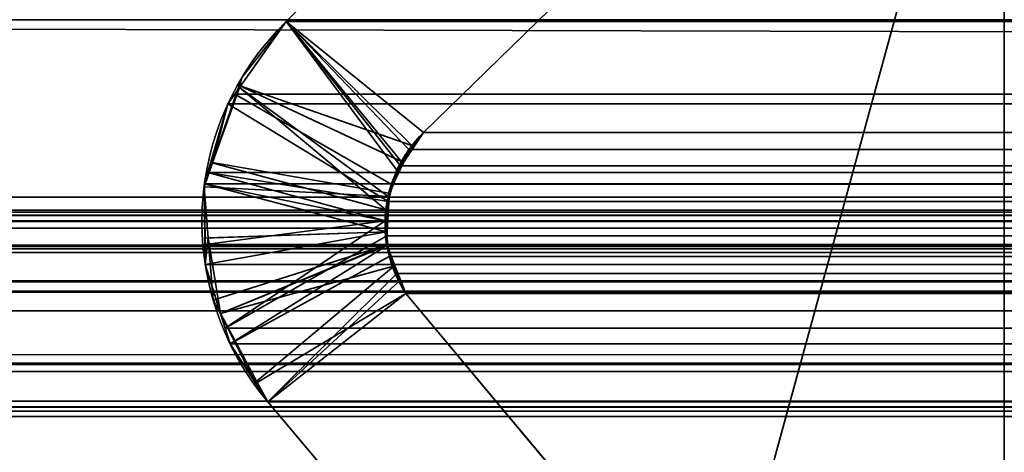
# Model space of a CAD drawing. Header units: millimetres. Extents: x -523 to 5173, y -130 to 66.
# Tile 107 of 256: x -332.35 to -329, y 1.17 to 2.65. Entities that reach past the tile are written whole.
import ezdxf

# ---------------------------------------------------------------- set-up
doc = ezdxf.new("R2010")
doc.units = ezdxf.units.MM
doc.layers.add('151', color=7, linetype='Continuous', true_color=0xffffff)

# ---------------------------------------------------------------- blocks, each defined once
blk = doc.blocks.new('UG_SURFACE_009')
at = {"layer": '151', "color": 252, "linetype": 'Continuous', "lineweight": 35}
for points in [[(522.5, -46, 2207), (522.5, 40, 2207), (-522.5, 40, 2207), (-522.5, -46, 2207)], [(-372.5, -46, 2056.9999), (-372.5, 40, 2056.9999), (372.5, 40, 2056.9999), (372.5, -46, 2056.9999)]]:
    blk.add_3dface(points, dxfattribs=at)
blk = doc.blocks.new('UG_SURFACE_041')
at = {"layer": '151', "color": 252, "linetype": 'Continuous', "lineweight": 35}
for points in [[(-329, 4.0129, -5), (-344, 4.0129, -5), (-344, -50.8703, -5), (344, -50.8703, -5)], [(-344, -50.8703, -6), (-344, 4.0129, -6), (-329, 4.0129, -6)], [(-329, 4.0129, -6), (329, 4.0129, -6), (-344, -50.8703, -6)], [(329, 4.0129, -6), (344, 4.0129, -6), (344, -50.8703, -6), (-344, -50.8703, -6)]]:
    blk.add_3dface(points, dxfattribs=at)
blk = doc.blocks.new('UG_SURFACE_057')
at = {"layer": '151', "color": 252, "linetype": 'Continuous', "lineweight": 35}
for points in [[(-346.5, -52.92, 2031.5001), (346.5, -52.92, 2031.5001), (346.5, 14.92, 2031.5001), (-346.5, 14.92, 2031.5001)], [(-345, -52.92, 2030), (-345, 14.92, 2030), (345, 14.92, 2030), (345, -52.92, 2030)]]:
    blk.add_3dface(points, dxfattribs=at)
blk = doc.blocks.new('UG_SURFACE_061')
at = {"layer": '151', "color": 7, "linetype": 'Continuous', "lineweight": 35}
for points in [[(-329.7289, 3.4787, -8), (-330.977, 2.2621, -8), (-331.4443, 2.6395, -8), (-330.1937, 3.8936, -8)], [(-330.977, 2.2621, 2015.9771), (-329.7289, 3.4787, 2014.729), (-330.1937, 3.8936, 2015.1937), (-331.4443, 2.6395, 2016.4442)], [(-330.1937, 3.8936, -8), (-331.4443, 2.6395, -8), (-331.4443, 2.6395, 2016.4442), (-330.1937, 3.8936, 2015.1937)], [(-329.7289, 3.4787, 2014.729), (-330.977, 2.2621, 2015.9771), (-330.977, 2.2621, -8), (-329.7289, 3.4787, -8)], [(-331.605, 2.4216, -8), (-331.5957, 2.4487, -8), (-331.4443, 2.6395, -8), (-331.017, 2.2174, -8)], [(-331.0937, 2.0413, 2016.0937), (-331.0678, 2.1339, 2016.0677), (-331.4443, 2.6395, 2016.4442), (-331.604, 2.4145, 2016.6039)], [(-331.5957, 2.4487, -8), (-331.604, 2.4145, 2016.6039), (-331.4443, 2.6395, 2016.4442)], [(-331.4443, 2.6395, 2016.4442), (-331.4443, 2.6395, -8), (-331.5957, 2.4487, -8)], [(-330.977, 2.2621, -8), (-331.017, 2.2174, -8), (-331.4443, 2.6395, -8)], [(-331.4443, 2.6395, 2016.4442), (-331.0678, 2.1339, 2016.0677), (-331.05, 2.1591, 2016.0501)], [(-331.05, 2.1591, 2016.0501), (-330.977, 2.2621, 2015.9771), (-331.4443, 2.6395, 2016.4442)], [(-331.5957, 2.4487, -8), (-331.605, 2.4216, -8), (-331.604, 2.4145, 2016.6039)], [(-331.604, 2.4145, 2016.6039), (-331.643, 2.3595, 2016.643), (-331.7016, 2.1593, 2016.7017), (-331.1056, 1.9984, 2016.1057)], [(-331.045, 2.1594, -8), (-331.0956, 2.0549, -8), (-331.6957, 2.1591, -8), (-331.605, 2.4216, -8)], [(-331.604, 2.4145, 2016.6039), (-331.605, 2.4216, -8), (-331.6957, 2.1591, -8)], [(-331.6957, 2.1591, -8), (-331.643, 2.3595, 2016.643), (-331.604, 2.4145, 2016.6039)], [(-331.605, 2.4216, -8), (-331.017, 2.2174, -8), (-331.045, 2.1594, -8)], [(-331.604, 2.4145, 2016.6039), (-331.1056, 1.9984, 2016.1057), (-331.0937, 2.0413, 2016.0937)], [(-331.6957, 2.1591, -8), (-331.7016, 2.1593, 2016.7017), (-331.643, 2.3595, 2016.643)], [(-330.977, 2.2621, 2015.9771), (-331.05, 2.1591, 2016.0501), (-331.045, 2.1594, -8)], [(-331.045, 2.1594, -8), (-331.017, 2.2174, -8), (-330.977, 2.2621, 2015.9771)], [(-331.017, 2.2174, -8), (-330.977, 2.2621, -8), (-330.977, 2.2621, 2015.9771)], [(-331.7241, 2.0769, -8), (-331.7228, 2.0869, 2016.7229), (-331.7016, 2.1593, 2016.7017)], [(-331.7016, 2.1593, 2016.7017), (-331.6957, 2.1591, -8), (-331.7241, 2.0769, -8)], [(-331.7241, 2.0769, -8), (-331.6957, 2.1591, -8), (-331.0956, 2.0549, -8), (-331.096, 2.0437, -8)], [(-331.1034, 1.9241, 2016.1033), (-331.1056, 1.9984, 2016.1057), (-331.7016, 2.1593, 2016.7017), (-331.7228, 2.0869, 2016.7229)], [(-331.096, 2.0437, -8), (-331.0956, 2.0549, -8), (-331.05, 2.1591, 2016.0501)], [(-331.05, 2.1591, 2016.0501), (-331.0678, 2.1339, 2016.0677), (-331.096, 2.0437, -8)], [(-331.0956, 2.0549, -8), (-331.045, 2.1594, -8), (-331.05, 2.1591, 2016.0501)], [(-331.0678, 2.1339, 2016.0677), (-331.0937, 2.0413, 2016.0937), (-331.096, 2.0437, -8)], [(-331.7211, 1.902, 2016.7212), (-331.7228, 2.0869, 2016.7229), (-331.7241, 2.0769, -8)], [(-331.7228, 2.0869, 2016.7229), (-331.7211, 1.902, 2016.7212), (-331.1034, 1.9241, 2016.1033)], [(-331.7103, 1.9034, -8), (-331.7241, 2.0769, -8), (-331.096, 2.0437, -8), (-331.1007, 1.9236, -8)], [(-331.7241, 2.0769, -8), (-331.7103, 1.9034, -8), (-331.7211, 1.902, 2016.7212)], [(-331.0937, 2.0413, 2016.0937), (-331.1056, 1.9984, 2016.1057), (-331.1007, 1.9236, -8)], [(-331.1007, 1.9236, -8), (-331.096, 2.0437, -8), (-331.0937, 2.0413, 2016.0937)], [(-331.1056, 1.9984, 2016.1057), (-331.1034, 1.9241, 2016.1033), (-331.1007, 1.9236, -8)], [(-331.1034, 1.9241, 2016.1033), (-331.7211, 1.902, 2016.7212), (-331.7203, 1.8123, 2016.7203)], [(-331.7203, 1.8123, 2016.7203), (-331.6682, 1.6459, 2016.6683), (-331.1019, 1.8769, 2016.1018), (-331.1034, 1.9241, 2016.1033)], [(-331.1007, 1.9236, -8), (-331.1024, 1.8796, -8), (-331.6934, 1.6913, -8), (-331.7103, 1.9034, -8)], [(-331.1007, 1.9236, -8), (-331.1034, 1.9241, 2016.1033), (-331.1019, 1.8769, 2016.1018)], [(-331.1019, 1.8769, 2016.1018), (-331.1024, 1.8796, -8), (-331.1007, 1.9236, -8)], [(-331.7203, 1.8123, 2016.7203), (-331.7211, 1.902, 2016.7212), (-331.7103, 1.9034, -8)], [(-331.6682, 1.6459, 2016.6683), (-331.7203, 1.8123, 2016.7203), (-331.7103, 1.9034, -8)], [(-331.7103, 1.9034, -8), (-331.6934, 1.6913, -8), (-331.6682, 1.6459, 2016.6683)], [(-331.6685, 1.645, -8), (-331.6934, 1.6913, -8), (-331.1024, 1.8796, -8)], [(-331.6685, 1.645, -8), (-331.1024, 1.8796, -8), (-331.0742, 1.8076, -8)], [(-331.1024, 1.8796, -8), (-331.1019, 1.8769, 2016.1018), (-331.0786, 1.807, 2016.0787)], [(-331.0786, 1.807, 2016.0787), (-331.0742, 1.8076, -8), (-331.1024, 1.8796, -8)], [(-331.1019, 1.8769, 2016.1018), (-331.6682, 1.6459, 2016.6683), (-331.6357, 1.542, 2016.6357)], [(-331.6357, 1.542, 2016.6357), (-331.55, 1.4105, 2016.5501), (-331.0786, 1.807, 2016.0787), (-331.1019, 1.8769, 2016.1018)], [(-331.0742, 1.8076, -8), (-331.0372, 1.7131, -8), (-331.5428, 1.4111, -8), (-331.6685, 1.645, -8)], [(-331.55, 1.4105, 2016.5501), (-331.5073, 1.345, 2016.5074), (-331.061, 1.754, 2016.0611), (-331.0786, 1.807, 2016.0787)], [(-331.0742, 1.8076, -8), (-331.0786, 1.807, 2016.0787), (-331.061, 1.754, 2016.0611)], [(-331.0742, 1.8076, -8), (-331.061, 1.754, 2016.0611), (-331.0372, 1.7131, 2016.0372)], [(-331.0372, 1.7131, 2016.0372), (-331.0372, 1.7131, -8), (-331.0742, 1.8076, -8)], [(-331.0372, 1.7131, 2016.0372), (-331.061, 1.754, 2016.0611), (-331.5073, 1.345, 2016.5074)], [(-331.5073, 1.345, -8), (-331.5428, 1.4111, -8), (-331.0372, 1.7131, -8)], [(-331.0372, 1.7131, -8), (-330.485, 1.0529, -8), (-330.5689, 0.2303, -8), (-331.5073, 1.345, -8)], [(-330.485, 1.0529, 2015.485), (-331.0372, 1.7131, 2016.0372), (-331.5073, 1.345, 2016.5074), (-330.5689, 0.2303, 2015.569)], [(-331.0372, 1.7131, 2016.0372), (-330.485, 1.0529, 2015.485), (-330.485, 1.0529, -8), (-331.0372, 1.7131, -8)], [(-331.6934, 1.6913, -8), (-331.6685, 1.645, -8), (-331.6682, 1.6459, 2016.6683)], [(-331.6357, 1.542, 2016.6357), (-331.6682, 1.6459, 2016.6683), (-331.6685, 1.645, -8)], [(-331.6685, 1.645, -8), (-331.5428, 1.4111, -8), (-331.55, 1.4105, 2016.5501)], [(-331.55, 1.4105, 2016.5501), (-331.6357, 1.542, 2016.6357), (-331.6685, 1.645, -8)], [(-331.5073, 1.345, 2016.5074), (-331.55, 1.4105, 2016.5501), (-331.5428, 1.4111, -8)], [(-331.5428, 1.4111, -8), (-331.5073, 1.345, -8), (-331.5073, 1.345, 2016.5074)], [(-331.5073, 1.345, -8), (-330.5689, 0.2303, -8), (-330.5689, 0.2303, 2015.569), (-331.5073, 1.345, 2016.5074)]]:
    blk.add_3dface(points, dxfattribs=at)
blk = doc.blocks.new('UG_SURFACE_062')
at = {"layer": '151', "color": 7, "linetype": 'Continuous', "lineweight": 35}
for points in [[(344.175, 2.6459, 2029.175), (344.1284, 5.9608, 2029.1283), (-344.1284, 5.9608, 2029.1283), (-344.175, 2.6459, 2029.175)], [(-343.2049, 2.0412, 2028.2049), (-343.1224, 4.9715, 2028.1224), (343.1224, 4.9715, 2028.1224), (343.2049, 2.0412, 2028.2049)], [(-331.4443, 2.6395, 2016.4442), (-330.1937, 3.8936, 2015.1937), (-329.7289, 3.4787, 2014.729), (-330.977, 2.2621, 2015.9771)], [(-330.1937, 3.8936, 2015.1937), (-331.4443, 2.6395, 2016.4442), (331.4443, 2.6395, 2016.4442), (330.1937, 3.8936, 2015.1937)], [(329.7289, 3.4787, 2014.729), (330.977, 2.2621, 2015.9771), (-330.977, 2.2621, 2015.9771), (-329.7289, 3.4787, 2014.729)], [(344.1643, 0.7759, 2029.1643), (-344.175, 2.6459, 2029.175), (-344.1673, 0.3027, 2029.1672)], [(344.1643, 0.7759, 2029.1643), (344.175, 2.6459, 2029.175), (-344.175, 2.6459, 2029.175)], [(-331.0551, 2.1483, 2016.0551), (-331.0867, 2.086, 2016.0866), (-331.6195, 2.3926, 2016.6194), (-331.4443, 2.6395, 2016.4442)], [(-331.6195, 2.3926, 2016.6194), (331.6195, 2.3926, 2016.6194), (331.4443, 2.6395, 2016.4442), (-331.4443, 2.6395, 2016.4442)], [(-331.4443, 2.6395, 2016.4442), (-331.0267, 2.2044, 2016.0267), (-331.0551, 2.1483, 2016.0551)], [(-330.977, 2.2621, 2015.9771), (-331.0267, 2.2044, 2016.0267), (-331.4443, 2.6395, 2016.4442)], [(-331.643, 2.3595, 2016.643), (-331.6195, 2.3926, 2016.6194), (-331.0867, 2.086, 2016.0866), (-331.0969, 2.0264, 2016.0971)], [(331.643, 2.3595, 2016.643), (331.6195, 2.3926, 2016.6194), (-331.6195, 2.3926, 2016.6194), (-331.643, 2.3595, 2016.643)], [(-331.0969, 2.0264, 2016.0971), (-331.7114, 2.126, 2016.7115), (-331.643, 2.3595, 2016.643)], [(-331.7114, 2.126, 2016.7115), (331.7114, 2.126, 2016.7115), (331.643, 2.3595, 2016.643)], [(-331.643, 2.3595, 2016.643), (-331.7114, 2.126, 2016.7115), (331.643, 2.3595, 2016.643)], [(331.057, 2.1492, 2016.057), (-331.0267, 2.2044, 2016.0267), (-330.977, 2.2621, 2015.9771)], [(-330.977, 2.2621, 2015.9771), (330.977, 2.2621, 2015.9771), (331.057, 2.1492, 2016.057)], [(331.057, 2.1492, 2016.057), (-331.0551, 2.1483, 2016.0551), (-331.0267, 2.2044, 2016.0267)], [(-331.0867, 2.086, 2016.0866), (-331.0551, 2.1483, 2016.0551), (331.057, 2.1492, 2016.057)], [(331.057, 2.1492, 2016.057), (331.0678, 2.1339, 2016.0677), (-331.0867, 2.086, 2016.0866)], [(-331.1081, 1.9615, 2016.108), (-331.7228, 2.0869, 2016.7229), (-331.7114, 2.126, 2016.7115)], [(331.7228, 2.0869, 2016.7229), (331.7114, 2.126, 2016.7115), (-331.7114, 2.126, 2016.7115), (-331.7228, 2.0869, 2016.7229)], [(-331.0969, 2.0264, 2016.0971), (-331.1081, 1.9615, 2016.108), (-331.7114, 2.126, 2016.7115)], [(331.0678, 2.1339, 2016.0677), (331.0979, 2.026, 2016.098), (-331.0867, 2.086, 2016.0866)], [(-331.7209, 1.8806, 2016.721), (-331.7228, 2.0869, 2016.7229), (-331.1081, 1.9615, 2016.108)], [(-331.7228, 2.0869, 2016.7229), (331.7209, 1.8806, 2016.721), (331.7228, 2.0869, 2016.7229)], [(-331.7228, 2.0869, 2016.7229), (-331.7209, 1.8806, 2016.721), (331.7209, 1.8806, 2016.721)], [(331.0979, 2.026, 2016.098), (-331.0969, 2.0264, 2016.0971), (-331.0867, 2.086, 2016.0866)], [(-343.2011, 1.9593, 2028.2011), (-343.2049, 2.0412, 2028.2049), (343.2049, 2.0412, 2028.2049)], [(-343.2011, 1.9593, 2028.2011), (343.2049, 2.0412, 2028.2049), (343.2011, 1.9593, 2028.2011)], [(-331.1081, 1.9615, 2016.108), (-331.0969, 2.0264, 2016.0971), (331.0979, 2.026, 2016.098)], [(331.0979, 2.026, 2016.098), (331.1056, 1.9984, 2016.1057), (-331.1081, 1.9615, 2016.108)], [(-340.3734, 1.997, 2025.3735), (-342.2899, 1.295, 2027.2899), (342.2899, 1.295, 2027.2899), (340.3734, 1.997, 2025.3735)], [(-340.3734, 1.997, 2025.3735), (340.3734, 1.997, 2025.3735), (340.2919, 1.9903, 2025.2919), (-340.2919, 1.9903, 2025.2919)], [(-340.2919, 1.9903, 2025.2919), (340.2919, 1.9903, 2025.2919), (340.1662, 1.9799, 2025.1663), (-340.1662, 1.9799, 2025.1663)], [(-340.1552, 1.979, 2025.1553), (-340.1662, 1.9799, 2025.1663), (340.1662, 1.9799, 2025.1663)], [(-340.1552, 1.979, 2025.1553), (340.1662, 1.9799, 2025.1663), (340.1552, 1.979, 2025.1553)], [(340.1552, 1.979, 2025.1553), (-340.0903, 1.9358, 2025.0905), (-340.1552, 1.979, 2025.1553)], [(340.1552, 1.979, 2025.1553), (340.0903, 1.9358, 2025.0905), (-340.0903, 1.9358, 2025.0905)], [(331.1056, 1.9984, 2016.1057), (331.1029, 1.9098, 2016.103), (-331.1081, 1.9615, 2016.108)], [(343.2011, 1.9593, 2028.2011), (343.1883, 1.8784, 2028.1882), (-343.1883, 1.8784, 2028.1882), (-343.2011, 1.9593, 2028.2011)], [(-331.1081, 1.9615, 2016.108), (-331.6524, 1.5954, 2016.6523), (-331.7203, 1.8123, 2016.7203), (-331.7209, 1.8806, 2016.721)], [(-331.6524, 1.5954, 2016.6523), (-331.1081, 1.9615, 2016.108), (-331.1021, 1.9105, 2016.1021)], [(331.1029, 1.9098, 2016.103), (-331.1021, 1.9105, 2016.1021), (-331.1081, 1.9615, 2016.108)], [(-339.9977, 1.8741, 2024.9977), (-340.0903, 1.9358, 2025.0905), (340.0903, 1.9358, 2025.0905)], [(-339.9977, 1.8741, 2024.9977), (340.0903, 1.9358, 2025.0905), (339.9977, 1.8741, 2024.9977)], [(-343.1883, 1.8784, 2028.1882), (343.1883, 1.8784, 2028.1882), (343.179, 1.8542, 2028.1789)], [(343.179, 1.8542, 2028.1789), (-343.18, 1.8534, 2028.1799), (-343.1883, 1.8784, 2028.1882)], [(331.7209, 1.8806, 2016.721), (-331.7209, 1.8806, 2016.721), (-331.7203, 1.8123, 2016.7203)], [(331.7203, 1.8123, 2016.7203), (331.7209, 1.8806, 2016.721), (-331.7203, 1.8123, 2016.7203)], [(-331.1021, 1.9105, 2016.1021), (-331.0938, 1.8397, 2016.0937), (-331.6357, 1.542, 2016.6357), (-331.6524, 1.5954, 2016.6523)], [(-331.1021, 1.9105, 2016.1021), (331.1029, 1.9098, 2016.103), (331.1019, 1.8769, 2016.1018)], [(-331.0938, 1.8397, 2016.0937), (-331.1021, 1.9105, 2016.1021), (331.1019, 1.8769, 2016.1018)], [(-343.1357, 1.7194, 2028.1358), (-343.18, 1.8534, 2028.1799), (343.179, 1.8542, 2028.1789)], [(-343.1357, 1.7194, 2028.1358), (343.179, 1.8542, 2028.1789), (343.1052, 1.66, 2028.1053)], [(339.9977, 1.8741, 2024.9977), (-339.9922, 1.8657, 2024.9922), (-339.9977, 1.8741, 2024.9977)], [(339.9977, 1.8741, 2024.9977), (339.9922, 1.8657, 2024.9922), (-339.9922, 1.8657, 2024.9922)], [(-339.9922, 1.8657, 2024.9922), (339.9922, 1.8657, 2024.9922), (339.9214, 1.7573, 2024.9214), (-339.9214, 1.7573, 2024.9214)], [(-331.0677, 1.7814, 2016.0677), (-331.0938, 1.8397, 2016.0937), (331.1019, 1.8769, 2016.1018)], [(331.1019, 1.8769, 2016.1018), (331.0695, 1.7796, 2016.0694), (-331.0677, 1.7814, 2016.0677)], [(-331.7203, 1.8123, 2016.7203), (-331.6524, 1.5954, 2016.6523), (331.6524, 1.5954, 2016.6523), (331.7203, 1.8123, 2016.7203)], [(-331.5073, 1.345, 2016.5074), (-331.6357, 1.542, 2016.6357), (-331.0938, 1.8397, 2016.0937), (-331.0677, 1.7814, 2016.0677)], [(-331.0677, 1.7814, 2016.0677), (-331.0372, 1.7131, 2016.0372), (-331.5073, 1.345, 2016.5074)], [(-331.0677, 1.7814, 2016.0677), (331.061, 1.754, 2016.0611), (331.0372, 1.7131, 2016.0372)], [(-331.0677, 1.7814, 2016.0677), (331.0695, 1.7796, 2016.0694), (331.061, 1.754, 2016.0611)], [(331.0372, 1.7131, 2016.0372), (-331.0372, 1.7131, 2016.0372), (-331.0677, 1.7814, 2016.0677)], [(-339.9214, 1.7573, 2024.9214), (339.9214, 1.7573, 2024.9214), (339.6691, 1.4475, 2024.6692)], [(-339.6691, 1.4475, 2024.6692), (-339.9214, 1.7573, 2024.9214), (339.6691, 1.4475, 2024.6692)], [(-343.1357, 1.7194, 2028.1358), (343.1052, 1.66, 2028.1053), (343.0959, 1.6495, 2028.096)], [(343.0959, 1.6495, 2028.096), (-343.0909, 1.6548, 2028.091), (-343.1357, 1.7194, 2028.1358)], [(-330.5689, 0.2303, 2015.569), (-331.5073, 1.345, 2016.5074), (-331.0372, 1.7131, 2016.0372), (-330.485, 1.0529, 2015.485)], [(331.0372, 1.7131, 2016.0372), (330.485, 1.0529, 2015.485), (-330.485, 1.0529, 2015.485), (-331.0372, 1.7131, 2016.0372)], [(-342.9856, 1.5029, 2027.9856), (-343.0909, 1.6548, 2028.091), (343.0959, 1.6495, 2028.096)], [(-342.9415, 1.4742, 2027.9415), (-342.9856, 1.5029, 2027.9856), (343.0959, 1.6495, 2028.096)], [(343.0959, 1.6495, 2028.096), (342.9404, 1.472, 2027.9405), (-342.9415, 1.4742, 2027.9415)], [(331.6357, 1.542, 2016.6357), (-331.6524, 1.5954, 2016.6523), (-331.6357, 1.542, 2016.6357)], [(331.6357, 1.542, 2016.6357), (331.6524, 1.5954, 2016.6523), (-331.6524, 1.5954, 2016.6523)], [(-331.6357, 1.542, 2016.6357), (-331.5073, 1.345, 2016.5074), (331.5073, 1.345, 2016.5074), (331.6357, 1.542, 2016.6357)], [(-342.9415, 1.4742, 2027.9415), (342.9071, 1.4339, 2027.9071), (342.7468, 1.3463, 2027.7467)], [(-342.9415, 1.4742, 2027.9415), (342.9404, 1.472, 2027.9405), (342.9071, 1.4339, 2027.9071)], [(342.7468, 1.3463, 2027.7467), (-342.746, 1.3473, 2027.746), (-342.9415, 1.4742, 2027.9415)], [(339.6691, 1.4475, 2024.6692), (339.2461, 1.1359, 2024.246), (-339.2461, 1.1359, 2024.246), (-339.6691, 1.4475, 2024.6692)], [(-342.746, 1.3473, 2027.746), (342.7468, 1.3463, 2027.7467), (342.7048, 1.3234, 2027.7047)], [(-342.7153, 1.3273, 2027.7152), (-342.746, 1.3473, 2027.746), (342.7048, 1.3234, 2027.7047)], [(-331.5073, 1.345, 2016.5074), (-330.5689, 0.2303, 2015.569), (330.5689, 0.2303, 2015.569), (331.5073, 1.345, 2016.5074)], [(-342.7153, 1.3273, 2027.7152), (342.7048, 1.3234, 2027.7047), (342.5281, 1.3113, 2027.528)], [(342.5281, 1.3113, 2027.528), (-342.5278, 1.3131, 2027.5278), (-342.7153, 1.3273, 2027.7152)], [(-342.5278, 1.3131, 2027.5278), (342.5281, 1.3113, 2027.528), (342.2899, 1.295, 2027.2899)], [(342.2899, 1.295, 2027.2899), (-342.2899, 1.295, 2027.2899), (-342.5278, 1.3131, 2027.5278)]]:
    blk.add_3dface(points, dxfattribs=at)
blk = doc.blocks.new('UG_SURFACE_068')
at = {"layer": '151', "color": 252, "linetype": 'Continuous', "lineweight": 35}
for points in [[(-346.5, -52.92, 2031.5001), (346.5, -52.92, 2031.5001), (346.5, 14.92, 2031.5001), (-346.5, 14.92, 2031.5001)], [(-345, -52.92, 2030), (-345, 14.92, 2030), (345, 14.92, 2030), (345, -52.92, 2030)]]:
    blk.add_3dface(points, dxfattribs=at)

msp = doc.modelspace()

# ---------------------------------------------------------------- linework, layer by layer
at = {"layer": '151', "color": 253, "linetype": 'Continuous', "lineweight": -3}
for p, q in [((-329, 2.5605, -5.175), (-329, 5.8754, -5.1284)), ((-329, 1.9558, -4.2049), (-329, 4.8861, -4.1224)), ((-331.4443, 2.6395, 2016.4443), (-330.1937, 3.8936, 2015.1937)), ((-331.4443, 2.6395, 2016.4443), (-330.1937, 3.8936, 2015.1937)), ((-330.1937, 3.8936, -8), (-331.4443, 2.6395, -8)), ((-329, 3.8082, 8.8063), (-329, 2.554, 7.5557)), ((-329.7289, 3.4787, 2014.7289), (-330.977, 2.2621, 2015.977)), ((-329.7289, 3.4787, 2014.7289), (-330.977, 2.2621, 2015.977)), ((-329.7289, 3.4787, -8), (-330.977, 2.2621, -8)), ((-329, 3.3933, 9.2711), (-329, 2.1767, 8.023)), ((-331.4443, 2.6395, -8), (-331.4443, 2.6395, 2016.4443)), ((-331.4443, 2.6395, 2016.4443), (331.4443, 2.6395, 2016.4443)), ((-330.977, 2.2621, 2015.977), (-330.977, 2.2621, -8)), ((330.977, 2.2621, 2015.977), (-330.977, 2.2621, 2015.977)), ((-343.2049, 2.0412, 2028.2049), (343.2049, 2.0412, 2028.2049)), ((-340.3734, 1.997, 2025.3734), (340.3734, 1.997, 2025.3734)), ((-329, 1.9116, -1.3734), (-329, 1.2096, -3.2899)), ((-343.1883, 1.8784, 2028.1883), (343.1883, 1.8784, 2028.1883)), ((-339.9214, 1.7573, 2024.9214), (339.9214, 1.7573, 2024.9214)), ((-331.0372, 1.7131, -8), (-330.485, 1.0529, -8)), ((-331.0372, 1.7131, 2016.0372), (-330.485, 1.0529, 2015.485)), ((-331.0372, 1.7131, 2016.0372), (-330.485, 1.0529, 2015.485)), ((331.0372, 1.7131, 2016.0372), (-331.0372, 1.7131, 2016.0372)), ((-331.0372, 1.7131, 2016.0372), (-331.0372, 1.7131, -8)), ((-329, 1.6277, 7.9628), (-329, 0.9675, 8.515)), ((-331.5073, 1.345, 2016.5073), (331.5073, 1.345, 2016.5073)), ((-331.5073, 1.345, -8), (-331.5073, 1.345, 2016.5073)), ((-330.5689, 0.2303, 2015.5689), (-331.5073, 1.345, 2016.5073)), ((-330.5689, 0.2303, 2015.5689), (-331.5073, 1.345, 2016.5073)), ((-331.5073, 1.345, -8), (-330.5689, 0.2303, -8)), ((-342.2899, 1.295, 2027.2899), (342.2899, 1.295, 2027.2899)), ((-329, 1.2595, 7.4927), (-329, 0.1449, 8.4311))]:
    msp.add_line(p, q, dxfattribs=at)
for points in [[(-331.5073, 1.345, -8), (-331.8291, 1.7265, -8), (-331.8015, 2.2915, -8), (-331.4443, 2.6395, -8)], [(-331.4443, 2.6395, 2016.4443), (-331.8015, 2.2915, 2016.8015), (-331.8291, 1.7265, 2016.8291), (-331.5073, 1.345, 2016.5073)], [(-331.4443, 2.6395, 2016.4443), (-331.8015, 2.2915, 2016.8015), (-331.8291, 1.7265, 2016.8291), (-331.5073, 1.345, 2016.5073)], [(-329, -3.142, -5.7183), (-329, -1.7534, -4.9096), (-329, 0.5843, -5.2322), (-329, 2.5605, -5.175)], [(-329, 2.554, 7.5557), (-329, 2.2061, 7.1985), (-329, 1.6411, 7.1709), (-329, 1.2595, 7.4927)], [(-330.977, 2.2621, 2015.977), (-331.1257, 2.117, 2016.1257), (-331.1512, 1.8869, 2016.1512), (-331.0372, 1.7131, 2016.0372)], [(-331.0372, 1.7131, 2016.0372), (-331.1512, 1.8869, 2016.1512), (-331.1257, 2.117, 2016.1257), (-330.977, 2.2621, 2015.977)], [(-331.0372, 1.7131, -8), (-331.1512, 1.8869, -8), (-331.1257, 2.117, -8), (-330.977, 2.2621, -8)], [(-329, 2.1767, 8.023), (-329, 2.0316, 7.8743), (-329, 1.8015, 7.8488), (-329, 1.6277, 7.9628)], [(-329, 1.793, -4.1883), (-329, 1.8464, -4.1999), (-329, 1.9009, -4.2052), (-329, 1.9558, -4.2049)], [(-329, 1.6719, -0.9214), (-329, 1.8478, -0.9975), (-329, 1.9477, -1.1851), (-329, 1.9116, -1.3734)], [(-329, 1.2096, -3.2899), (-329, 1.1225, -3.6991), (-329, 1.3838, -4.1012), (-329, 1.793, -4.1883)], [(-329, -0.8212, 5.3876), (-329, -1.2212, 2.9855), (-329, -0.2626, 0.5586), (-329, 1.6719, -0.9214)]]:
    msp.add_open_spline(points, degree=3, dxfattribs=at)

# ---------------------------------------------------------------- block references
for name in ['UG_SURFACE_057', 'UG_SURFACE_068', 'UG_SURFACE_041', 'UG_SURFACE_009', 'UG_SURFACE_061', 'UG_SURFACE_062']:
    msp.add_blockref(name, (0, 0), dxfattribs=at)

doc.saveas('drawing.dxf')
